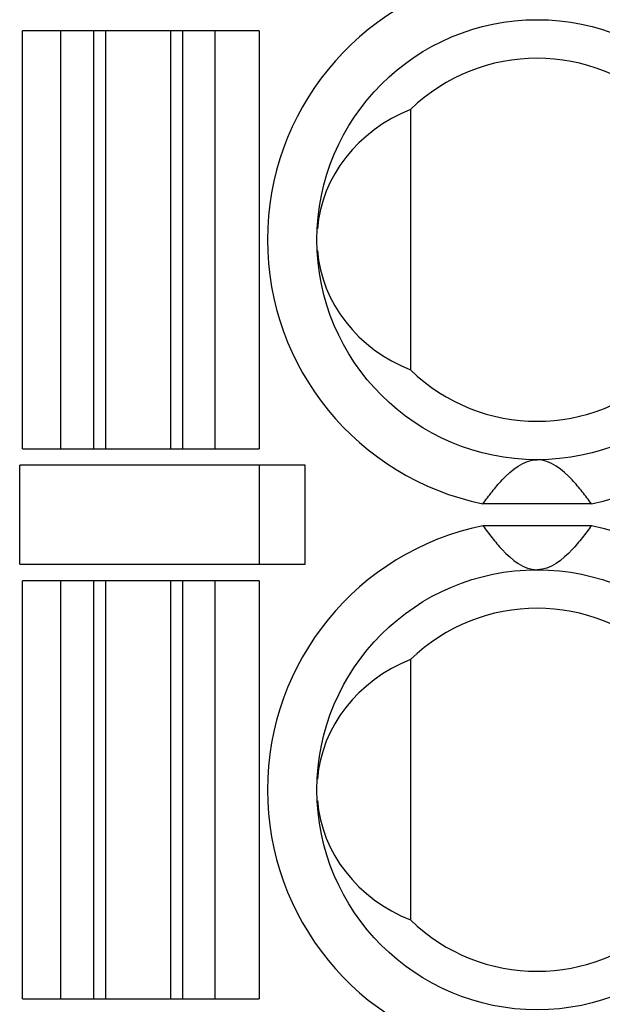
# Model space of a CAD drawing. Header units: millimetres. Extents: x 0 to 420, y 0 to 297.
# Tile 41 of 119: x 116.22 to 121.51, y 56.01 to 64.96. Entities that reach past the tile are written whole.
import ezdxf

# ---------------------------------------------------------------- set-up
doc = ezdxf.new("R2010")
doc.units = ezdxf.units.MM
doc.header["$LTSCALE"] = 23.1
doc.layers.get('0').update_dxf_attribs({"linetype": 'CONTINUOUS'})

msp = doc.modelspace()

# ---------------------------------------------------------------- linework, layer by layer
at = {"color": 7, "linetype": 'Continuous'}
for p, q in [((118.3974, 64.8566), (116.2474, 64.8566)), ((116.2474, 61.0566), (116.2474, 64.8566)), ((116.5974, 61.0566), (116.5974, 64.8566)), ((116.8917, 64.8566), (116.8917, 61.0566)), ((117.0037, 61.0566), (117.0037, 64.8566)), ((117.5911, 64.8566), (117.5911, 61.0566)), ((117.7031, 61.0566), (117.7031, 64.8566)), ((117.9974, 61.0566), (117.9974, 64.8566)), ((118.3974, 64.8566), (118.3974, 61.0566)), ((119.7724, 64.1398), (119.7724, 61.7734)), ((116.2474, 61.0566), (118.3974, 61.0566)), ((118.8154, 60.9066), (116.2224, 60.9066)), ((116.2224, 60.0066), (116.2224, 60.9066)), ((118.4004, 60.0066), (118.4004, 60.9066)), ((118.8154, 60.0066), (118.8154, 60.9066)), ((121.4148, 60.5566), (120.43, 60.5566)), ((121.4148, 60.3566), (120.43, 60.3566)), ((116.2224, 60.0066), (118.8154, 60.0066)), ((118.3974, 59.8566), (116.2474, 59.8566)), ((116.2474, 56.0566), (116.2474, 59.8566)), ((116.5974, 56.0566), (116.5974, 59.8566)), ((116.8917, 59.8566), (116.8917, 56.0566)), ((117.0037, 56.0566), (117.0037, 59.8566)), ((117.5911, 59.8566), (117.5911, 56.0566)), ((117.7031, 56.0566), (117.7031, 59.8566)), ((117.9974, 56.0566), (117.9974, 59.8566)), ((118.3974, 59.8566), (118.3974, 56.0566)), ((119.7724, 59.1398), (119.7724, 56.7734)), ((116.2474, 56.0566), (118.3974, 56.0566))]:
    msp.add_line(p, q, dxfattribs=at)
for centre in [(120.9224, 62.9566), (120.9224, 57.9566)]:
    msp.add_circle(centre, 2, dxfattribs=at)
for centre, radius, start, end in [((120.9224, 62.9566), 2.45, 101.59527, 258.40473), ((120.9224, 62.9566), 2.45, 281.59527, 78.40473), ((120.9224, 62.9566), 1.65, 45.81561, 134.18439), ((120.9224, 62.9566), 1.65, 225.81561, 314.18439), ((120.9224, 57.9566), 2.45, 101.59527, 258.40473), ((120.9224, 57.9566), 2.45, 281.59527, 78.40473), ((120.9224, 57.9566), 1.65, 45.81561, 134.18439), ((120.9224, 57.9566), 1.65, 225.81561, 314.18439)]:
    msp.add_arc(centre, radius, start, end, dxfattribs=at)
for centre, start_param, end_param in [((120.3389, 62.9566), 1.982219, 3.065989), ((120.3389, 62.9566), -3.066248, -1.982219), ((120.3389, 57.9566), 1.982219, 3.065989), ((120.3389, 57.9566), -3.066248, -1.982219)]:
    msp.add_ellipse(centre, major_axis=(1.4167, 0), ratio=0.911252, start_param=start_param, end_param=end_param, dxfattribs=at)
for points in [[(120.43, 60.5566), (120.4567, 60.5935), (120.513, 60.6684), (120.6491, 60.8292), (120.8003, 60.9566), (120.9224, 60.9566)], [(121.4148, 60.5566), (121.3881, 60.5935), (121.3318, 60.6684), (121.1956, 60.8292), (121.0444, 60.9566), (120.9224, 60.9566)], [(120.43, 60.3566), (120.4567, 60.3197), (120.513, 60.2449), (120.6491, 60.0841), (120.8003, 59.9566), (120.9224, 59.9566)], [(121.4148, 60.3566), (121.3881, 60.3197), (121.3318, 60.2449), (121.1956, 60.0841), (121.0444, 59.9566), (120.9224, 59.9566)]]:
    msp.add_open_spline(points, degree=3, knots=[0, 0, 0, 0, 0.211914, 0.432464, 1, 1, 1, 1], dxfattribs=at)

doc.saveas('drawing.dxf')
